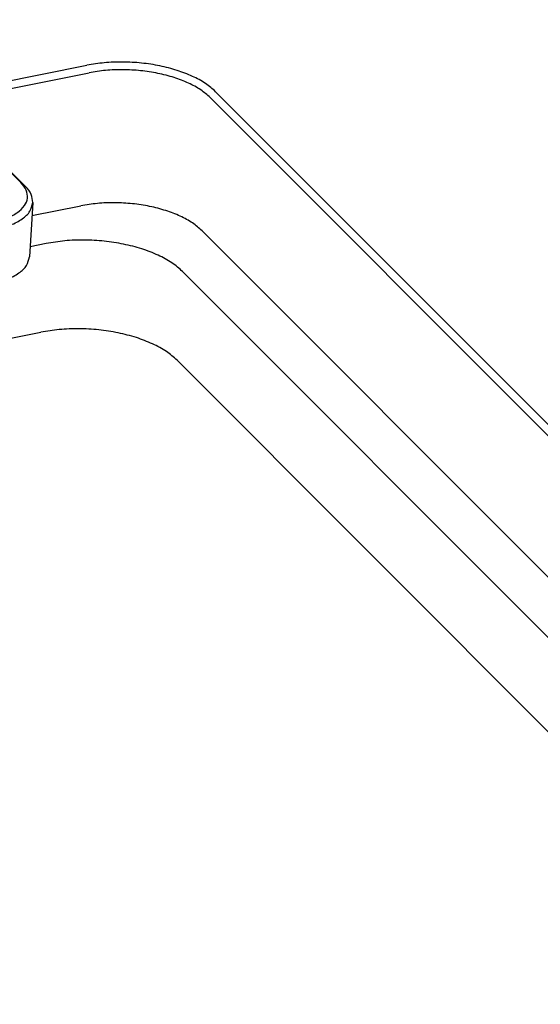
# Model space of a CAD drawing. Header units: inches. Extents: x 155 to 996, y 103 to 697.
# Tile 49 of 81: x 675 to 698, y 449 to 492. Entities that reach past the tile are written whole.
import ezdxf

# ---------------------------------------------------------------- set-up
doc = ezdxf.new("R2010")
doc.units = ezdxf.units.IN

# ---------------------------------------------------------------- blocks, each defined once
blk = doc.blocks.new('E8021-24140', base_point=(199.013, 250.256))
at = {"color": 7, "linetype": 'Continuous'}
for p, q in [((671.216, 489.113), (677.51, 490.376)), ((671.093, 488.737), (677.61, 490.044)), ((682.982, 488.942), (717.215, 454.677)), ((683.218, 489.205), (717.451, 454.94)), ((675.079, 483.716), (677.246, 484.151)), ((682.619, 483.049), (716.851, 448.784)), ((675.711, 482.481), (674.994, 482.337)), ((754.378, 408.549), (681.755, 481.242)), ((405.352, 424.37), (675.469, 478.552)), ((681.512, 477.313), (751.265, 407.494))]:
    blk.add_line(p, q, dxfattribs=at)
for points, knots in [([(683.218, 489.205), (683.073, 489.331), (682.761, 489.602), (682.175, 489.908), (681.497, 490.169), (680.739, 490.362), (679.933, 490.486), (679.108, 490.531), (678.295, 490.505), (677.768, 490.418), (677.51, 490.376)], [0, 0, 0, 0, 0.576263, 1.235118, 1.966736, 2.754264, 3.576437, 4.409548, 5.229162, 6.011745, 6.011745, 6.011745, 6.011745]), ([(682.982, 488.942), (682.845, 489.061), (682.552, 489.316), (682.001, 489.604), (681.363, 489.849), (680.649, 490.031), (679.89, 490.147), (679.114, 490.19), (678.349, 490.166), (677.852, 490.084), (677.61, 490.044)], [0, 0, 0, 0, 0.542365, 1.162464, 1.851045, 2.592249, 3.366058, 4.150163, 4.921564, 5.658113, 5.658113, 5.658113, 5.658113]), ([(682.619, 483.049), (682.482, 483.168), (682.188, 483.423), (681.637, 483.711), (680.999, 483.956), (680.286, 484.138), (679.527, 484.255), (678.751, 484.297), (677.985, 484.273), (677.489, 484.191), (677.246, 484.151)], [0, 0, 0, 0, 0.542365, 1.162464, 1.851045, 2.592249, 3.366058, 4.150163, 4.921564, 5.658113, 5.658113, 5.658113, 5.658113]), ([(681.755, 481.242), (681.601, 481.375), (681.271, 481.662), (680.651, 481.986), (679.933, 482.262), (679.13, 482.467), (678.277, 482.597), (677.403, 482.645), (676.542, 482.618), (675.984, 482.526), (675.711, 482.481)], [0, 0, 0, 0, 0.610161, 1.307771, 2.082426, 2.91628, 3.786815, 4.668934, 5.536759, 6.365377, 6.365377, 6.365377, 6.365377]), ([(681.512, 477.313), (681.358, 477.447), (681.028, 477.733), (680.409, 478.057), (679.69, 478.333), (678.888, 478.538), (678.034, 478.669), (677.161, 478.717), (676.3, 478.69), (675.741, 478.597), (675.469, 478.552)], [0, 0, 0, 0, 0.610161, 1.307771, 2.082426, 2.91628, 3.786815, 4.668934, 5.536759, 6.365377, 6.365377, 6.365377, 6.365377])]:
    blk.add_open_spline(points, degree=3, knots=knots, dxfattribs=at)
blk = doc.blocks.new('E6980-21201_4_1_1', base_point=(661.152, 480.268))
at = {"color": 7, "linetype": 'Continuous'}
for p, q in [((662.937, 491.974), (664.539, 492.295)), ((661.945, 491.604), (661.728, 491.466)), ((668.11, 491.629), (668.441, 491.364)), ((668.314, 491.48), (668.116, 491.644)), ((668.232, 491.538), (668.116, 491.644)), ((668.232, 491.538), (674.58, 485.184)), ((668.255, 491.527), (668.441, 491.364)), ((668.441, 491.364), (674.789, 485.011)), ((661.152, 490.296), (661.176, 490.693)), ((668.085, 483.882), (661.737, 490.235)), ((667.849, 483.619), (661.502, 489.972)), ((667.701, 481.218), (663.963, 484.96)), ((675.114, 484.291), (674.966, 481.89)), ((673.38, 483.445), (671.779, 483.124)), ((673.48, 483.114), (671.879, 482.793)), ((671.73, 480.392), (673.332, 480.713))]:
    blk.add_line(p, q, dxfattribs=at)
for points, knots in [([(668.116, 491.644), (667.977, 491.741), (667.677, 491.952), (667.131, 492.16), (666.513, 492.315), (665.851, 492.391), (665.185, 492.396), (664.75, 492.328), (664.539, 492.295)], [0, 0, 0, 0, 0.508284, 1.095024, 1.73987, 2.415049, 3.08942, 3.731929, 3.731929, 3.731929, 3.731929]), ([(662.937, 491.974), (662.751, 491.932), (662.404, 491.852), (662.09, 491.683), (661.945, 491.604)], [0, 0, 0, 0, 0.569221, 1.063544, 1.063544, 1.063544, 1.063544]), ([(661.945, 491.604), (661.858, 491.543), (661.695, 491.427), (661.519, 491.203), (661.429, 490.957), (661.441, 490.701), (661.546, 490.449), (661.671, 490.31), (661.737, 490.235)], [0, 0, 0, 0, 0.318469, 0.595169, 0.843547, 1.08592, 1.346893, 1.644481, 1.644481, 1.644481, 1.644481]), ([(668.714, 490.061), (668.698, 490.197), (668.664, 490.494), (668.331, 490.88), (667.854, 491.212), (667.227, 491.481), (666.499, 491.67), (665.713, 491.768), (664.921, 491.767), (664.174, 491.669), (663.521, 491.479), (663.001, 491.208), (662.641, 490.865), (662.485, 490.445), (662.588, 490.008), (662.904, 489.623), (663.386, 489.291), (664.011, 489.022), (664.74, 488.833), (665.526, 488.735), (666.318, 488.735), (667.064, 488.834), (667.719, 489.023), (668.233, 489.295), (668.611, 489.637), (668.682, 489.927), (668.714, 490.061)], [0, 0, 0, 0, 0.402974, 0.87966, 1.462358, 2.147354, 2.909934, 3.713905, 4.517875, 5.280455, 5.965451, 6.54815, 7.024835, 7.42781, 7.830784, 8.307469, 8.890168, 9.575164, 10.337744, 11.141714, 11.945685, 12.708265, 13.393261, 13.975959, 14.452645, 14.855619, 14.855619, 14.855619, 14.855619]), ([(661.658, 491.419), (661.59, 491.367), (661.459, 491.268), (661.309, 491.087), (661.206, 490.895), (661.186, 490.759), (661.176, 490.693)], [0, 0, 0, 0, 0.2576978, 0.48938, 0.7006288, 0.9004457, 0.9004457, 0.9004457, 0.9004457]), ([(661.728, 491.466), (661.72, 491.461), (661.704, 491.451), (661.688, 491.44), (661.68, 491.435)], [0, 0, 0, 0, 0.02836289, 0.05642933, 0.05642933, 0.05642933, 0.05642933]), ([(668.441, 491.364), (668.421, 491.384), (668.38, 491.424), (668.336, 491.461), (668.314, 491.48)], [0, 0, 0, 0, 0.0842514, 0.1713422, 0.1713422, 0.1713422, 0.1713422]), ([(661.176, 490.693), (661.189, 490.566), (661.216, 490.291), (661.402, 490.084), (661.502, 489.972)], [0, 0, 0, 0, 0.3725727, 0.8085428, 0.8085428, 0.8085428, 0.8085428]), ([(673.38, 483.445), (673.58, 483.494), (673.95, 483.584), (674.421, 483.822), (674.755, 484.12), (674.91, 484.488), (674.842, 484.881), (674.672, 485.078), (674.58, 485.184)], [0, 0, 0, 0, 0.614589, 1.139727, 1.57007, 1.930991, 2.285529, 2.701121, 2.701121, 2.701121, 2.701121]), ([(675.114, 484.291), (675.101, 484.417), (675.074, 484.692), (674.889, 484.899), (674.789, 485.011)], [0, 0, 0, 0, 0.3725724, 0.8085422, 0.8085422, 0.8085422, 0.8085422]), ([(673.48, 483.114), (673.703, 483.168), (674.115, 483.268), (674.629, 483.536), (675.011, 483.871), (675.082, 484.159), (675.114, 484.291)], [0, 0, 0, 0, 0.683755, 1.265375, 1.739586, 2.138298, 2.138298, 2.138298, 2.138298]), ([(668.085, 483.882), (668.217, 483.773), (668.503, 483.537), (669.055, 483.302), (669.693, 483.124), (670.388, 483.033), (671.093, 483.019), (671.554, 483.09), (671.779, 483.124)], [0, 0, 0, 0, 0.508649, 1.109211, 1.780961, 2.492424, 3.20709, 3.888065, 3.888065, 3.888065, 3.888065]), ([(667.849, 483.619), (667.993, 483.5), (668.305, 483.242), (668.908, 482.986), (669.603, 482.793), (670.362, 482.693), (671.131, 482.678), (671.633, 482.755), (671.879, 482.793)], [0, 0, 0, 0, 0.55489, 1.210048, 1.942867, 2.719008, 3.498643, 4.241526, 4.241526, 4.241526, 4.241526]), ([(673.332, 480.713), (673.555, 480.767), (673.966, 480.867), (674.481, 481.135), (674.863, 481.47), (674.934, 481.758), (674.966, 481.89)], [0, 0, 0, 0, 0.683754, 1.265374, 1.739584, 2.138296, 2.138296, 2.138296, 2.138296]), ([(667.701, 481.218), (667.844, 481.1), (668.157, 480.842), (668.76, 480.586), (669.455, 480.392), (670.214, 480.292), (670.983, 480.277), (671.485, 480.354), (671.73, 480.392)], [0, 0, 0, 0, 0.55489, 1.210048, 1.942867, 2.719008, 3.498643, 4.241526, 4.241526, 4.241526, 4.241526])]:
    blk.add_open_spline(points, degree=3, knots=knots, dxfattribs=at)
blk = doc.blocks.new('E8021-64140', base_point=(199.013, 250.256))
for name, p in [('E8021-24140', (199.013, 250.256)), ('E6980-21201_4_1_1', (661.152, 480.268))]:
    blk.add_blockref(name, p)
blk = doc.blocks.new('E8021-96540__50', base_point=(199.013, 250.256))
blk.add_blockref('E8021-64140', (199.013, 250.256))
blk = doc.blocks.new('Gen1', base_point=(572.3, 417.2))
blk.add_blockref('E8021-96540__50', (199.013, 250.256))

msp = doc.modelspace()

# ---------------------------------------------------------------- block references
msp.add_blockref('Gen1', (572.3, 417.2))

doc.saveas('drawing.dxf')
